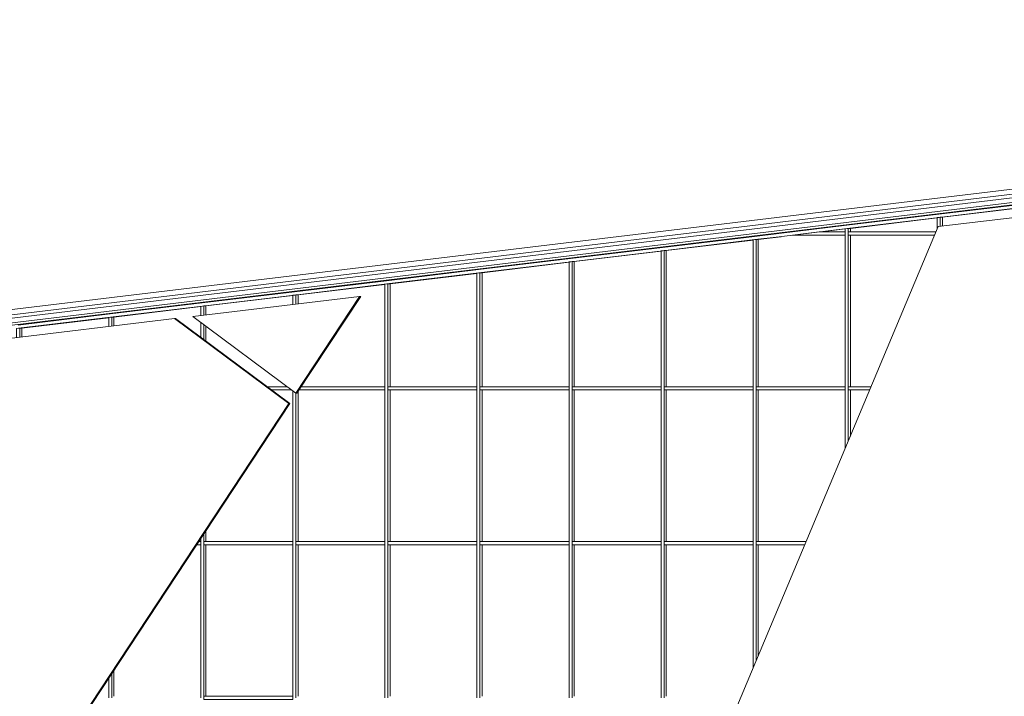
# Model space of a CAD drawing. Header units: inches. Extents: x 424 to 2043, y -237 to 445.
# Tile 185 of 256: x 536 to 551, y 167 to 178. Entities that reach past the tile are written whole.
import ezdxf

# ---------------------------------------------------------------- set-up
doc = ezdxf.new("R2010")
doc.units = ezdxf.units.IN
doc.header["$MEASUREMENT"] = 0
for name, color, linetype, lineweight in [('A-GENM', 13, 'Continuous', 9), ('A-GLAZ-CURT', 52, 'Continuous', 9), ('A-GLAZ-CWMG', 51, 'Continuous', 9)]:
    doc.layers.add(name, color=color, linetype=linetype, lineweight=lineweight)

# ---------------------------------------------------------------- blocks, each defined once
blk = doc.blocks.new('Generic Models 2 - Generic Models 2-140614-South')
at = {"layer": 'A-GENM'}
for p, q in [((-163.485, 17.813), (-104.551, 24.913)), ((-104.644, 24.822), (-163.407, 17.742)), ((-104.706, 24.761), (-163.355, 17.695)), ((-104.781, 24.68), (-163.278, 17.632)), ((-163.236, 17.6), (-104.816, 24.638))]:
    blk.add_line(p, q, dxfattribs=at)
blk = doc.blocks.new('Generic Models 4 - Generic Models 4-152240-South')
at = {"layer": 'A-GENM'}
for p, q in [((-121.226, 22.46), (-127.485, 21.706)), ((-127.485, 21.706), (-130.677, 14.1)), ((-136.455, 20.625), (-139.042, 20.314)), ((-137.444, 19.127), (-136.455, 20.625)), ((-136.438, 20.625), (-137.428, 19.127)), ((-136.455, 20.625), (-136.438, 20.625)), ((-139.042, 20.314), (-137.444, 19.127)), ((-139.325, 20.28), (-142.368, 19.913)), ((-137.552, 18.963), (-139.325, 20.28)), ((-139.325, 20.28), (-139.308, 20.28)), ((-139.308, 20.28), (-137.536, 18.963)), ((-137.428, 19.127), (-137.444, 19.127)), ((-143.969, 9.241), (-137.552, 18.963)), ((-137.536, 18.963), (-143.953, 9.241)), ((-137.552, 18.963), (-137.536, 18.963))]:
    blk.add_line(p, q, dxfattribs=at)
blk = doc.blocks.new('System Panel - Glazed-V117-South')
at = {"layer": 'A-GLAZ-CURT'}
blk.add_line((-140.265, 14.828), (-140.265, 14.425), dxfattribs=at)
blk = doc.blocks.new('System Panel - Glazed-V81-South')
at = {"layer": 'A-GLAZ-CURT'}
blk.add_line((-145.974, 4.775), (-145.974, 2.425), dxfattribs=at)
blk = doc.blocks.new('System Panel - Glazed-V118-South')
at = {"layer": 'A-GLAZ-CURT'}
blk.add_line((-130.275, 16.775), (-130.275, 15.06), dxfattribs=at)
blk = doc.blocks.new('System Panel - Glazed-V125-South')
at = {"layer": 'A-GLAZ-CURT'}
blk.add_line((-138.838, 16.991), (-138.838, 16.825), dxfattribs=at)
blk = doc.blocks.new('System Panel - Glazed-V126-South')
at = {"layer": 'A-GLAZ-CURT'}
blk.add_line((-137.41, 19.153), (-137.41, 16.825), dxfattribs=at)
blk = doc.blocks.new('System Panel - Glazed-V127-South')
at = {"layer": 'A-GLAZ-CURT'}
blk.add_line((-128.847, 19.175), (-128.847, 18.46), dxfattribs=at)
blk = doc.blocks.new('System Panel - Glazed-153731-South')
at = {"layer": 'A-GLAZ-CURT'}
for p, q in [((-140.345, 20.294), (-141.692, 20.132)), ((-141.692, 20.132), (-141.692, 19.994))]:
    blk.add_line(p, q, dxfattribs=at)
blk = doc.blocks.new('System Panel - Glazed-153732-South')
at = {"layer": 'A-GLAZ-CURT'}
for p, q in [((-138.918, 20.466), (-140.265, 20.304)), ((-140.265, 20.304), (-140.265, 20.166))]:
    blk.add_line(p, q, dxfattribs=at)
blk = doc.blocks.new('System Panel - Glazed-153733-South')
at = {"layer": 'A-GLAZ-CURT'}
for p, q in [((-137.491, 20.638), (-138.838, 20.476)), ((-138.838, 20.476), (-138.838, 20.338)), ((-138.838, 20.162), (-138.838, 19.93))]:
    blk.add_line(p, q, dxfattribs=at)
blk = doc.blocks.new('System Panel - Glazed-153734-South')
at = {"layer": 'A-GLAZ-CURT'}
for p, q in [((-136.064, 20.81), (-137.41, 20.648)), ((-137.41, 20.648), (-137.41, 20.51))]:
    blk.add_line(p, q, dxfattribs=at)
blk = doc.blocks.new('System Panel - Glazed-153735-South')
at = {"layer": 'A-GLAZ-CURT'}
for p, q in [((-134.636, 20.982), (-135.983, 20.82)), ((-135.983, 20.82), (-135.983, 19.225))]:
    blk.add_line(p, q, dxfattribs=at)
blk = doc.blocks.new('System Panel - Glazed-153736-South')
at = {"layer": 'A-GLAZ-CURT'}
for p, q in [((-133.209, 21.154), (-134.556, 20.991)), ((-134.556, 20.991), (-134.556, 19.225))]:
    blk.add_line(p, q, dxfattribs=at)
blk = doc.blocks.new('System Panel - Glazed-153737-South')
at = {"layer": 'A-GLAZ-CURT'}
for p, q in [((-131.782, 21.326), (-133.129, 21.163)), ((-133.129, 21.163), (-133.129, 19.225))]:
    blk.add_line(p, q, dxfattribs=at)
blk = doc.blocks.new('System Panel - Glazed-153738-South')
at = {"layer": 'A-GLAZ-CURT'}
for p, q in [((-130.355, 21.498), (-131.702, 21.335)), ((-131.702, 21.335), (-131.702, 19.225))]:
    blk.add_line(p, q, dxfattribs=at)
blk = doc.blocks.new('System Panel - Glazed-153739-South')
at = {"layer": 'A-GLAZ-CURT'}
for p, q in [((-129.918, 21.55), (-130.275, 21.507)), ((-130.275, 21.507), (-130.275, 19.225))]:
    blk.add_line(p, q, dxfattribs=at)
blk = doc.blocks.new('System Panel - Glazed-153740-South')
at = {"layer": 'A-GLAZ-CURT'}
blk.add_line((-128.928, 21.67), (-129.298, 21.625), dxfattribs=at)
blk = doc.blocks.new('System Panel - Glazed-153741-South')
at = {"layer": 'A-GLAZ-CURT'}
for p, q in [((-127.501, 21.842), (-128.847, 21.679)), ((-128.847, 21.679), (-128.847, 21.625))]:
    blk.add_line(p, q, dxfattribs=at)
blk = doc.blocks.new('System Panel - Glazed-153742-South')
at = {"layer": 'A-GLAZ-CURT'}
for p, q in [((-126.073, 22.013), (-127.42, 21.851)), ((-127.42, 21.851), (-127.42, 21.714))]:
    blk.add_line(p, q, dxfattribs=at)
blk = doc.blocks.new('Rectangular Mullion - 50 x 150mm-153549-South')
at = {"layer": 'A-GLAZ-CWMG'}
for p, q in [((-160.302, 17.944), (-161.729, 17.772)), ((-161.724, 17.722), (-160.297, 17.894))]:
    blk.add_line(p, q, dxfattribs=at)
blk = doc.blocks.new('Rectangular Mullion - 50 x 150mm-153553-South')
at = {"layer": 'A-GLAZ-CWMG'}
for p, q in [((-130.331, 21.555), (-131.759, 21.383)), ((-131.753, 21.333), (-130.326, 21.505))]:
    blk.add_line(p, q, dxfattribs=at)
blk = doc.blocks.new('Rectangular Mullion - 50 x 150mm-153554-South')
at = {"layer": 'A-GLAZ-CWMG'}
for p, q in [((-128.904, 21.727), (-129.956, 21.6)), ((-129.951, 21.55), (-128.899, 21.677))]:
    blk.add_line(p, q, dxfattribs=at)
blk = doc.blocks.new('Rectangular Mullion - 50 x 150mm-153555-South')
at = {"layer": 'A-GLAZ-CWMG'}
for p, q in [((-127.477, 21.899), (-128.904, 21.727)), ((-128.899, 21.677), (-127.472, 21.849))]:
    blk.add_line(p, q, dxfattribs=at)
blk = doc.blocks.new('Rectangular Mullion - 50 x 150mm-153561-South')
at = {"layer": 'A-GLAZ-CWMG'}
for p, q in [((-129.956, 21.6), (-130.331, 21.555)), ((-130.326, 21.505), (-129.951, 21.55))]:
    blk.add_line(p, q, dxfattribs=at)
blk = doc.blocks.new('Rectangular Mullion - 50 x 150mm-V135-South')
at = {"layer": 'A-GLAZ-CWMG'}
for p, q in [((-147.434, 2.375), (-147.434, 2.425)), ((-146.054, 2.425), (-147.434, 2.425)), ((-147.434, 2.375), (-146.054, 2.375)), ((-146.054, 2.425), (-146.054, 2.375))]:
    blk.add_line(p, q, dxfattribs=at)
blk = doc.blocks.new('Rectangular Mullion - 50 x 150mm-V171-South')
at = {"layer": 'A-GLAZ-CWMG'}
for p, q in [((-138.918, 16.825), (-138.947, 16.825)), ((-138.918, 16.825), (-138.918, 16.775)), ((-138.98, 16.775), (-138.918, 16.775))]:
    blk.add_line(p, q, dxfattribs=at)
blk = doc.blocks.new('Rectangular Mullion - 50 x 150mm-V172-South')
at = {"layer": 'A-GLAZ-CWMG'}
for p, q in [((-130.308, 16.775), (-130.308, 16.825)), ((-129.534, 16.825), (-130.308, 16.825)), ((-130.308, 16.775), (-129.555, 16.775))]:
    blk.add_line(p, q, dxfattribs=at)
blk = doc.blocks.new('Rectangular Mullion - 50 x 150mm-V179-South')
at = {"layer": 'A-GLAZ-CWMG'}
for p, q in [((-137.576, 19.225), (-137.889, 19.225)), ((-137.821, 19.175), (-137.509, 19.175))]:
    blk.add_line(p, q, dxfattribs=at)
blk = doc.blocks.new('Rectangular Mullion - 50 x 150mm-V180-South')
at = {"layer": 'A-GLAZ-CWMG'}
for p, q in [((-137.396, 19.175), (-136.064, 19.175)), ((-136.064, 19.225), (-137.363, 19.225)), ((-136.064, 19.225), (-136.064, 19.175))]:
    blk.add_line(p, q, dxfattribs=at)
blk = doc.blocks.new('Rectangular Mullion - 50 x 150mm-V181-South')
at = {"layer": 'A-GLAZ-CWMG'}
for p, q in [((-128.881, 19.175), (-128.881, 19.225)), ((-128.526, 19.225), (-128.881, 19.225)), ((-128.881, 19.175), (-128.547, 19.175))]:
    blk.add_line(p, q, dxfattribs=at)
blk = doc.blocks.new('Rectangular Mullion - 50 x 150mm-153615-South')
at = {"layer": 'A-GLAZ-CWMG'}
for p, q in [((-129.331, 21.625), (-129.746, 21.575)), ((-129.746, 21.575), (-128.928, 21.575)), ((-128.928, 21.625), (-129.331, 21.625)), ((-128.928, 21.625), (-128.928, 21.575))]:
    blk.add_line(p, q, dxfattribs=at)
blk = doc.blocks.new('Rectangular Mullion - 50 x 150mm-V187-South')
at = {"layer": 'A-GLAZ-CWMG'}
for p, q in [((-128.881, 21.575), (-128.881, 21.625)), ((-127.519, 21.625), (-128.881, 21.625)), ((-128.881, 21.575), (-127.54, 21.575))]:
    blk.add_line(p, q, dxfattribs=at)
blk = doc.blocks.new('Rectangular Mullion - 50 x 150mm-V236-South')
at = {"layer": 'A-GLAZ-CWMG'}
for p, q in [((-140.345, 14.707), (-140.345, 14.4)), ((-140.298, 14.4), (-140.298, 14.778))]:
    blk.add_line(p, q, dxfattribs=at)
blk = doc.blocks.new('Rectangular Mullion - 50 x 150mm-V198-South')
at = {"layer": 'A-GLAZ-CWMG'}
for p, q in [((-146.054, 4.8), (-146.054, 2.4)), ((-146.007, 2.4), (-146.007, 4.8))]:
    blk.add_line(p, q, dxfattribs=at)
blk = doc.blocks.new('Rectangular Mullion - 50 x 150mm-V237-South')
at = {"layer": 'A-GLAZ-CWMG'}
for p, q in [((-130.355, 16.8), (-130.355, 14.868)), ((-130.308, 14.98), (-130.308, 16.8))]:
    blk.add_line(p, q, dxfattribs=at)
blk = doc.blocks.new('Rectangular Mullion - 50 x 150mm-V244-South')
at = {"layer": 'A-GLAZ-CWMG'}
for p, q in [((-138.918, 16.869), (-138.918, 16.8)), ((-138.871, 16.8), (-138.871, 16.94))]:
    blk.add_line(p, q, dxfattribs=at)
blk = doc.blocks.new('Rectangular Mullion - 50 x 150mm-V245-South')
at = {"layer": 'A-GLAZ-CWMG'}
for p, q in [((-137.491, 19.161), (-137.491, 16.8)), ((-137.444, 16.8), (-137.444, 19.127))]:
    blk.add_line(p, q, dxfattribs=at)
blk = doc.blocks.new('Rectangular Mullion - 50 x 150mm-V246-South')
at = {"layer": 'A-GLAZ-CWMG'}
for p, q in [((-128.928, 19.2), (-128.928, 18.269)), ((-128.881, 18.381), (-128.881, 19.2))]:
    blk.add_line(p, q, dxfattribs=at)
blk = doc.blocks.new('Rectangular Mullion - 50 x 150mm-153652-South')
at = {"layer": 'A-GLAZ-CWMG'}
for p, q in [((-141.743, 20.13), (-141.772, 20.126)), ((-141.772, 20.126), (-141.772, 19.985)), ((-141.725, 20.132), (-141.743, 20.13)), ((-141.725, 19.99), (-141.725, 20.132)), ((-141.692, 20.132), (-141.725, 20.132))]:
    blk.add_line(p, q, dxfattribs=at)
blk = doc.blocks.new('Rectangular Mullion - 50 x 150mm-153653-South')
at = {"layer": 'A-GLAZ-CWMG'}
for p, q in [((-140.316, 20.301), (-140.345, 20.298)), ((-140.298, 20.304), (-140.316, 20.301)), ((-140.298, 20.162), (-140.298, 20.304)), ((-140.265, 20.304), (-140.298, 20.304)), ((-140.345, 20.298), (-140.345, 20.157))]:
    blk.add_line(p, q, dxfattribs=at)
blk = doc.blocks.new('Rectangular Mullion - 50 x 150mm-153654-South')
at = {"layer": 'A-GLAZ-CWMG'}
for p, q in [((-138.889, 20.473), (-138.918, 20.47)), ((-138.918, 20.47), (-138.918, 20.329)), ((-138.871, 20.476), (-138.889, 20.473)), ((-138.871, 20.334), (-138.871, 20.476)), ((-138.838, 20.476), (-138.871, 20.476)), ((-138.918, 20.222), (-138.918, 19.99)), ((-138.871, 19.955), (-138.871, 20.187))]:
    blk.add_line(p, q, dxfattribs=at)
blk = doc.blocks.new('Rectangular Mullion - 50 x 150mm-153655-South')
at = {"layer": 'A-GLAZ-CWMG'}
for p, q in [((-137.462, 20.645), (-137.491, 20.642)), ((-137.491, 20.642), (-137.491, 20.5)), ((-137.444, 20.648), (-137.462, 20.645)), ((-137.444, 20.506), (-137.444, 20.648)), ((-137.41, 20.648), (-137.444, 20.648))]:
    blk.add_line(p, q, dxfattribs=at)
blk = doc.blocks.new('Rectangular Mullion - 50 x 150mm-153656-South')
at = {"layer": 'A-GLAZ-CWMG'}
for p, q in [((-136.035, 20.817), (-136.064, 20.814)), ((-136.064, 20.814), (-136.064, 19.2)), ((-136.016, 20.82), (-136.035, 20.817)), ((-136.016, 19.2), (-136.016, 20.82)), ((-135.983, 20.82), (-136.016, 20.82))]:
    blk.add_line(p, q, dxfattribs=at)
blk = doc.blocks.new('Rectangular Mullion - 50 x 150mm-153657-South')
at = {"layer": 'A-GLAZ-CWMG'}
for p, q in [((-134.608, 20.989), (-134.636, 20.986)), ((-134.636, 20.986), (-134.636, 19.2)), ((-134.589, 20.991), (-134.608, 20.989)), ((-134.589, 19.2), (-134.589, 20.991)), ((-134.556, 20.991), (-134.589, 20.991))]:
    blk.add_line(p, q, dxfattribs=at)
blk = doc.blocks.new('Rectangular Mullion - 50 x 150mm-153658-South')
at = {"layer": 'A-GLAZ-CWMG'}
for p, q in [((-133.18, 21.161), (-133.209, 21.158)), ((-133.209, 21.158), (-133.209, 19.2)), ((-133.162, 21.163), (-133.18, 21.161)), ((-133.162, 19.2), (-133.162, 21.163)), ((-133.129, 21.163), (-133.162, 21.163))]:
    blk.add_line(p, q, dxfattribs=at)
blk = doc.blocks.new('Rectangular Mullion - 50 x 150mm-153659-South')
at = {"layer": 'A-GLAZ-CWMG'}
for p, q in [((-131.753, 21.333), (-131.782, 21.33)), ((-131.782, 21.33), (-131.782, 19.2)), ((-131.735, 21.335), (-131.753, 21.333)), ((-131.735, 19.2), (-131.735, 21.335)), ((-131.702, 21.335), (-131.735, 21.335))]:
    blk.add_line(p, q, dxfattribs=at)
blk = doc.blocks.new('Rectangular Mullion - 50 x 150mm-153660-South')
at = {"layer": 'A-GLAZ-CWMG'}
for p, q in [((-130.326, 21.505), (-130.355, 21.502)), ((-130.355, 21.502), (-130.355, 19.2)), ((-130.308, 21.507), (-130.326, 21.505)), ((-130.308, 19.2), (-130.308, 21.507)), ((-130.275, 21.507), (-130.308, 21.507))]:
    blk.add_line(p, q, dxfattribs=at)
blk = doc.blocks.new('Rectangular Mullion - 50 x 150mm-153661-South')
at = {"layer": 'A-GLAZ-CWMG'}
for p, q in [((-128.899, 21.677), (-128.928, 21.674)), ((-128.881, 21.679), (-128.899, 21.677)), ((-128.881, 21.6), (-128.881, 21.679)), ((-128.847, 21.679), (-128.881, 21.679)), ((-128.928, 21.674), (-128.928, 21.6))]:
    blk.add_line(p, q, dxfattribs=at)
blk = doc.blocks.new('Rectangular Mullion - 50 x 150mm-153662-South')
at = {"layer": 'A-GLAZ-CWMG'}
for p, q in [((-127.472, 21.849), (-127.501, 21.846)), ((-127.501, 21.846), (-127.501, 21.669)), ((-127.453, 21.851), (-127.472, 21.849)), ((-127.453, 21.71), (-127.453, 21.851)), ((-127.42, 21.851), (-127.453, 21.851))]:
    blk.add_line(p, q, dxfattribs=at)

msp = doc.modelspace()

# ---------------------------------------------------------------- block references
at = {"layer": 'A-GENM'}
for name in ['Generic Models 2 - Generic Models 2-140614-South', 'Generic Models 4 - Generic Models 4-152240-South']:
    msp.add_blockref(name, (677.681, 152.6), dxfattribs=at)
at = {"layer": 'A-GLAZ-CURT'}
for name, p in [('System Panel - Glazed-153742-South', (677.681, 152.6)), ('System Panel - Glazed-153741-South', (677.681, 152.6)), ('System Panel - Glazed-153740-South', (677.681, 152.6)), ('System Panel - Glazed-V81-South', (694.808, 169.4)), ('System Panel - Glazed-153738-South', (677.681, 152.6)), ('System Panel - Glazed-153739-South', (677.681, 152.6)), ('System Panel - Glazed-153737-South', (677.681, 152.6)), ('System Panel - Glazed-153736-South', (677.681, 152.6)), ('System Panel - Glazed-153735-South', (677.681, 152.6)), ('System Panel - Glazed-153734-South', (677.681, 152.6)), ('System Panel - Glazed-153733-South', (677.681, 152.6)), ('System Panel - Glazed-153732-South', (677.681, 152.6)), ('System Panel - Glazed-153731-South', (677.681, 152.6)), ('System Panel - Glazed-V126-South', (677.681, 152.6)), ('System Panel - Glazed-V81-South', (687.672, 167)), ('System Panel - Glazed-V81-South', (689.099, 167)), ('System Panel - Glazed-V81-South', (690.526, 167)), ('System Panel - Glazed-V81-South', (691.953, 167)), ('System Panel - Glazed-V81-South', (693.38, 167)), ('System Panel - Glazed-V127-South', (677.681, 152.6)), ('System Panel - Glazed-V125-South', (677.681, 152.6)), ('System Panel - Glazed-V81-South', (684.817, 164.6)), ('System Panel - Glazed-V81-South', (686.245, 164.6)), ('System Panel - Glazed-V81-South', (687.672, 164.6)), ('System Panel - Glazed-V81-South', (689.099, 164.6)), ('System Panel - Glazed-V81-South', (690.526, 164.6)), ('System Panel - Glazed-V81-South', (691.953, 164.6)), ('System Panel - Glazed-V118-South', (677.681, 152.6)), ('System Panel - Glazed-V117-South', (677.681, 152.6))]:
    msp.add_blockref(name, p, dxfattribs=at)
at = {"layer": 'A-GLAZ-CWMG'}
for name, p in [('Rectangular Mullion - 50 x 150mm-153549-South', (711.934, 156.727)), ('Rectangular Mullion - 50 x 150mm-153555-South', (677.681, 152.6)), ('Rectangular Mullion - 50 x 150mm-153554-South', (677.681, 152.6)), ('Rectangular Mullion - 50 x 150mm-153662-South', (677.681, 152.6)), ('Rectangular Mullion - 50 x 150mm-153561-South', (677.681, 152.6)), ('Rectangular Mullion - 50 x 150mm-153615-South', (677.681, 152.6)), ('Rectangular Mullion - 50 x 150mm-153661-South', (677.681, 152.6)), ('Rectangular Mullion - 50 x 150mm-V198-South', (694.808, 169.4)), ('Rectangular Mullion - 50 x 150mm-V187-South', (677.681, 152.6)), ('Rectangular Mullion - 50 x 150mm-153553-South', (677.681, 152.6)), ('Rectangular Mullion - 50 x 150mm-153660-South', (677.681, 152.6)), ('Rectangular Mullion - 50 x 150mm-153549-South', (706.225, 156.039)), ('Rectangular Mullion - 50 x 150mm-153659-South', (677.681, 152.6)), ('Rectangular Mullion - 50 x 150mm-153549-South', (704.798, 155.867)), ('Rectangular Mullion - 50 x 150mm-153658-South', (677.681, 152.6)), ('Rectangular Mullion - 50 x 150mm-153549-South', (703.371, 155.695)), ('Rectangular Mullion - 50 x 150mm-153657-South', (677.681, 152.6)), ('Rectangular Mullion - 50 x 150mm-153549-South', (701.944, 155.523)), ('Rectangular Mullion - 50 x 150mm-153656-South', (677.681, 152.6)), ('Rectangular Mullion - 50 x 150mm-153549-South', (700.516, 155.352)), ('Rectangular Mullion - 50 x 150mm-153655-South', (677.681, 152.6)), ('Rectangular Mullion - 50 x 150mm-153549-South', (699.089, 155.18)), ('Rectangular Mullion - 50 x 150mm-153549-South', (697.662, 155.008)), ('Rectangular Mullion - 50 x 150mm-153654-South', (677.681, 152.6)), ('Rectangular Mullion - 50 x 150mm-153653-South', (677.681, 152.6)), ('Rectangular Mullion - 50 x 150mm-153652-South', (677.681, 152.6)), ('Rectangular Mullion - 50 x 150mm-V179-South', (677.681, 152.6)), ('Rectangular Mullion - 50 x 150mm-V245-South', (677.681, 152.6)), ('Rectangular Mullion - 50 x 150mm-V180-South', (677.681, 152.6)), ('Rectangular Mullion - 50 x 150mm-V198-South', (687.672, 167)), ('Rectangular Mullion - 50 x 150mm-V135-South', (689.099, 169.4)), ('Rectangular Mullion - 50 x 150mm-V198-South', (689.099, 167)), ('Rectangular Mullion - 50 x 150mm-V135-South', (690.526, 169.4)), ('Rectangular Mullion - 50 x 150mm-V198-South', (690.526, 167)), ('Rectangular Mullion - 50 x 150mm-V135-South', (691.953, 169.4)), ('Rectangular Mullion - 50 x 150mm-V198-South', (691.953, 167)), ('Rectangular Mullion - 50 x 150mm-V135-South', (693.38, 169.4)), ('Rectangular Mullion - 50 x 150mm-V198-South', (693.38, 167)), ('Rectangular Mullion - 50 x 150mm-V135-South', (694.808, 169.4)), ('Rectangular Mullion - 50 x 150mm-V246-South', (677.681, 152.6)), ('Rectangular Mullion - 50 x 150mm-V181-South', (677.681, 152.6)), ('Rectangular Mullion - 50 x 150mm-V244-South', (677.681, 152.6)), ('Rectangular Mullion - 50 x 150mm-V171-South', (677.681, 152.6)), ('Rectangular Mullion - 50 x 150mm-V198-South', (684.817, 164.6)), ('Rectangular Mullion - 50 x 150mm-V135-South', (686.245, 167)), ('Rectangular Mullion - 50 x 150mm-V198-South', (686.245, 164.6)), ('Rectangular Mullion - 50 x 150mm-V135-South', (687.672, 167)), ('Rectangular Mullion - 50 x 150mm-V198-South', (687.672, 164.6)), ('Rectangular Mullion - 50 x 150mm-V135-South', (689.099, 167)), ('Rectangular Mullion - 50 x 150mm-V198-South', (689.099, 164.6)), ('Rectangular Mullion - 50 x 150mm-V135-South', (690.526, 167)), ('Rectangular Mullion - 50 x 150mm-V198-South', (690.526, 164.6)), ('Rectangular Mullion - 50 x 150mm-V135-South', (691.953, 167)), ('Rectangular Mullion - 50 x 150mm-V198-South', (691.953, 164.6)), ('Rectangular Mullion - 50 x 150mm-V135-South', (693.38, 167)), ('Rectangular Mullion - 50 x 150mm-V237-South', (677.681, 152.6)), ('Rectangular Mullion - 50 x 150mm-V172-South', (677.681, 152.6)), ('Rectangular Mullion - 50 x 150mm-V236-South', (677.681, 152.6)), ('Rectangular Mullion - 50 x 150mm-V135-South', (686.245, 164.6))]:
    msp.add_blockref(name, p, dxfattribs=at)

doc.saveas('drawing.dxf')
